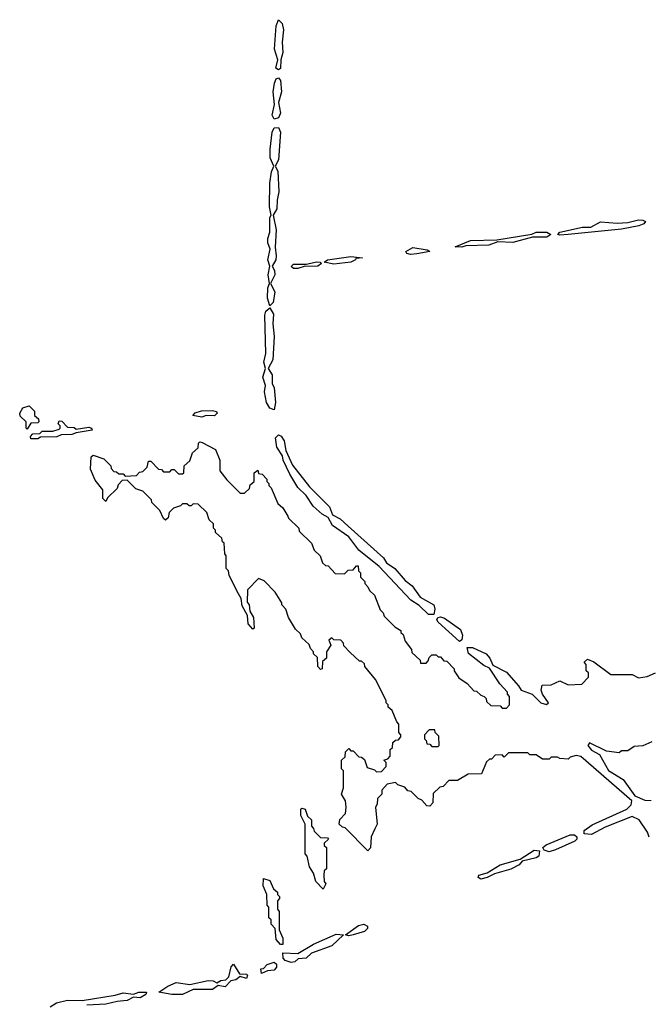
# Model space of a CAD drawing. Extents: x 2776963 to 2884430, y 684484 to 829250.
# Tile 75 of 256: x 2840410 to 2843361, y 751699 to 756323. Entities that reach past the tile are written whole.
import ezdxf

# ---------------------------------------------------------------- set-up
doc = ezdxf.new("R2010")
doc.units = 0

msp = doc.modelspace()

# ---------------------------------------------------------------- linework, layer by layer
at = {"layer": '0CON20XD'}
for points in [[(2841625, 756088.1), (2841612.9, 756095), (2841622, 756135), (2841606.5, 756185), (2841614.4, 756294.4), (2841625, 756323.3), (2841641.5, 756305), (2841649.2, 756275), (2841641.9, 756218.1), (2841645, 756170), (2841635.5, 756135), (2841635, 756094.4), (2841625, 756088.1)], [(2841605, 755855.7), (2841595.4, 755875), (2841606.2, 755925), (2841600.5, 755985), (2841605.7, 756025), (2841614.6, 756045.4), (2841625, 756050.6), (2841635, 756037.5), (2841638.3, 755985), (2841625.5, 755935), (2841634.7, 755885), (2841625, 755862.1), (2841605, 755855.7)], [(2841585, 754980), (2841573.3, 755015), (2841575.6, 755064.4), (2841583.3, 755085), (2841576.9, 755125), (2841584, 755165), (2841574.5, 755195), (2841585.7, 755245), (2841574.4, 755275), (2841574.4, 755295), (2841584.2, 755325), (2841584.2, 755394.2), (2841590, 755405), (2841583.3, 755445), (2841584.5, 755555), (2841591.8, 755608.2), (2841603.8, 755635), (2841585.5, 755675), (2841586.2, 755715), (2841594.5, 755795), (2841605, 755816), (2841625, 755816.4), (2841634, 755795), (2841625.3, 755665), (2841610, 755635), (2841621.1, 755611.1), (2841627, 755515), (2841618.2, 755475), (2841617.5, 755435), (2841600, 755405), (2841614.4, 755335.6), (2841609.2, 755255), (2841614.6, 755214.6), (2841612.4, 755195), (2841595.6, 755165), (2841606, 755145), (2841607.3, 755125), (2841587.5, 755085), (2841608.2, 755045), (2841600.6, 754995), (2841585, 754980)], [(2842945, 755310.8), (2842936.7, 755315), (2842945, 755325.7), (2843051.5, 755348.5), (2843091.7, 755348.3), (2843136.2, 755373.8), (2843215, 755366.9), (2843265, 755370), (2843315, 755383.3), (2843335, 755382.5), (2843347.5, 755375), (2843340, 755365), (2843316.7, 755355), (2843235, 755339.6), (2842985, 755314.5), (2842945, 755310.8)], [(2842485, 755254.4), (2842454.2, 755255.8), (2842525.7, 755285.7), (2842650.7, 755289.3), (2842814.2, 755315.8), (2842835, 755325.8), (2842885.4, 755325.4), (2842903.8, 755315), (2842885, 755302.3), (2842817.5, 755302.5), (2842725, 755276.7), (2842655, 755280), (2842612.5, 755265), (2842505, 755260.8), (2842485, 755254.4)], [(2842245, 755220), (2842226.7, 755225), (2842223.3, 755235), (2842255, 755252.9), (2842323, 755243), (2842336.2, 755235), (2842275, 755224.1), (2842245, 755220)], [(2841885, 755175.7), (2841840, 755185), (2841855, 755195.6), (2841965, 755211.4), (2842020, 755205), (2841988.3, 755201.7), (2841986.7, 755195), (2841965, 755184.6), (2841885, 755175.7)], [(2841715, 755154.6), (2841694.7, 755154.7), (2841685, 755163.8), (2841695, 755175.7), (2841755, 755175.8), (2841805, 755185.6), (2841820, 755185), (2841827.5, 755177.5), (2841810, 755165), (2841745.5, 755164.5), (2841715, 755154.6)], [(2841605, 754490.8), (2841585, 754499.2), (2841568.1, 754525), (2841560, 754575), (2841564.2, 754605), (2841551.9, 754645), (2841563.8, 754685), (2841556.9, 754715), (2841565.5, 754755), (2841561.1, 754935), (2841566, 754955), (2841585, 754970), (2841600.8, 754940.8), (2841598.4, 754895), (2841605.2, 754835), (2841597.8, 754725), (2841575.8, 754685), (2841595.3, 754655), (2841595.3, 754615.3), (2841604, 754594), (2841611.3, 754525), (2841605, 754490.8)], [(2840445, 754400), (2840440, 754405), (2840440, 754435), (2840411.7, 754461.7), (2840410, 754475), (2840425, 754500), (2840455, 754510), (2840480, 754485), (2840480, 754465), (2840498.3, 754448.3), (2840500, 754435), (2840495, 754430), (2840461.7, 754428.3), (2840445, 754400)], [(2841265, 754456.7), (2841222.5, 754465), (2841233.9, 754476.1), (2841263.9, 754486.1), (2841315, 754488), (2841333.6, 754483.6), (2841337.5, 754475), (2841325, 754463.1), (2841285, 754464.2), (2841265, 754456.7)], [(2840495, 754354.2), (2840462.5, 754355), (2840460, 754365), (2840471.7, 754378.3), (2840505, 754380), (2840515, 754390), (2840565, 754390), (2840595, 754400), (2840600, 754405), (2840600, 754415), (2840590, 754425), (2840595, 754440), (2840608.3, 754438.3), (2840635, 754410), (2840665, 754407.5), (2840675, 754400), (2840735, 754410), (2840747.5, 754405), (2840750, 754395), (2840675, 754383.3), (2840655, 754374.3), (2840605, 754373.3), (2840585, 754364.3), (2840507.5, 754362.5), (2840495, 754354.2)], [(2842329.5, 753529.5), (2842285, 753572.5), (2842246.7, 753596.7), (2842097.5, 753755), (2842002, 753832), (2841955, 753893.8), (2841878, 753948), (2841857.5, 753985), (2841830.3, 754000.3), (2841787.9, 754037.9), (2841755, 754088), (2841716.4, 754126.4), (2841678.2, 754188.2), (2841646.9, 754255), (2841643.8, 754275), (2841617.1, 754315), (2841611.3, 754358.7), (2841625, 754373.5), (2841637.6, 754367.6), (2841650.9, 754345), (2841659.7, 754299.7), (2841690.9, 754230.9), (2841769.9, 754129.9), (2841864.6, 754035), (2841878.3, 753998.3), (2841915, 753979.6), (2841952.5, 753945), (2842117.5, 753795), (2842132.4, 753772.4), (2842170.9, 753745), (2842219.4, 753689.4), (2842252.5, 753665), (2842290.5, 753610.5), (2842354.6, 753575), (2842359.7, 753555), (2842355, 753530), (2842329.5, 753529.5)], [(2842045, 752420), (2841938.3, 752528.3), (2841925, 752530), (2841910, 752545), (2841913, 752567), (2841940, 752595), (2841942.5, 752625), (2841940, 752655), (2841920, 752685), (2841930, 752715), (2841930, 752795), (2841920, 752805), (2841920, 752845), (2841938.3, 752861.7), (2841940, 752885), (2841955, 752900), (2841965, 752890), (2841975, 752890), (2842001.7, 752861.7), (2842015, 752860), (2842028.3, 752848.3), (2842041.7, 752811.7), (2842075, 752800), (2842085, 752790), (2842108.3, 752791.7), (2842130, 752815), (2842130, 752835), (2842120, 752845), (2842138.3, 752851.7), (2842150, 752865), (2842150, 752895), (2842160, 752905), (2842161.7, 752928.3), (2842175, 752940), (2842188.3, 752941.7), (2842200, 752955), (2842200, 752965), (2842190, 752975), (2842190, 753015), (2842180, 753025), (2842158.3, 753078.3), (2842140, 753095), (2842140, 753105), (2842130, 753115), (2842130, 753125), (2842080, 753225), (2842030, 753285), (2842028.3, 753298.3), (2842015, 753310), (2842005, 753310), (2841961.7, 753351.7), (2841931.7, 753381.7), (2841930, 753395), (2841918.3, 753408.3), (2841885, 753410), (2841875, 753420), (2841861.7, 753408.3), (2841870, 753385), (2841850, 753355), (2841850, 753325), (2841831.7, 753308.3), (2841830, 753275), (2841821.7, 753271.7), (2841810, 753285), (2841808.3, 753328.3), (2841790, 753345), (2841790, 753355), (2841775, 753370), (2841768.3, 753388.3), (2841735, 753420), (2841728.3, 753438.3), (2841705, 753460), (2841672.5, 753515), (2841660, 753555), (2841640, 753575), (2841640, 753585), (2841610, 753635), (2841558.3, 753688.3), (2841531.7, 753698.3), (2841480, 753645), (2841478.3, 753588.3), (2841487.5, 753575), (2841490, 753545), (2841507.5, 753515), (2841510, 753465), (2841505, 753460), (2841483.3, 753485), (2841480, 753525), (2841455, 753570), (2841450, 753605), (2841437, 753627), (2841393, 753713), (2841390, 753735), (2841380, 753745), (2841380, 753805), (2841372.5, 753815), (2841370, 753865), (2841361.7, 753871.7), (2841358.3, 753888.3), (2841330, 753915), (2841330, 753925), (2841320, 753935), (2841320, 753955), (2841300, 753975), (2841288.3, 754008.3), (2841248.3, 754048.3), (2841225, 754050), (2841215, 754040), (2841205, 754040), (2841195, 754050), (2841175, 754050), (2841165, 754040), (2841131.7, 754028.3), (2841111.7, 754008.3), (2841107, 753983), (2841095, 753972.5), (2841085, 753980), (2841068.3, 754018.3), (2841030, 754055), (2841028.3, 754068.3), (2840988.3, 754108.3), (2840955, 754120), (2840915, 754160), (2840891.7, 754158.3), (2840871.7, 754138.3), (2840868.3, 754121.7), (2840821.7, 754078.3), (2840815, 754060), (2840800, 754075), (2840800, 754115), (2840765, 754160), (2840743, 754213), (2840745, 754270), (2840755, 754277.5), (2840805, 754260), (2840838.3, 754228.3), (2840840, 754215), (2840851.7, 754201.7), (2840865, 754200), (2840875, 754190), (2840895, 754190), (2840905, 754180), (2840958.3, 754181.7), (2840971.7, 754198.3), (2840988.3, 754201.7), (2841008.3, 754221.7), (2841015, 754250), (2841025, 754250), (2841061.7, 754211.7), (2841075, 754210), (2841085, 754200), (2841115, 754200), (2841125, 754210), (2841135, 754210), (2841155, 754190), (2841175, 754190), (2841180, 754195), (2841181.7, 754228.3), (2841208.3, 754251.7), (2841221.7, 754288.3), (2841248.3, 754311.7), (2841250, 754335), (2841255, 754340), (2841267, 754337), (2841330, 754305), (2841350, 754255), (2841350, 754205), (2841381.7, 754161.7), (2841445, 754100), (2841465, 754100), (2841488.3, 754121.7), (2841491.7, 754138.3), (2841510, 754155), (2841510, 754195), (2841528.3, 754208.3), (2841531.7, 754191.7), (2841548.3, 754188.3), (2841570, 754165), (2841570, 754155), (2841580, 754145), (2841580, 754135), (2841590, 754125), (2841621.7, 754051.7), (2841645, 754030), (2841668.3, 753991.7), (2841671.7, 753981.7), (2841720, 753935), (2841721.7, 753921.7), (2841780, 753865), (2841791.7, 753831.7), (2841820, 753805), (2841831.7, 753771.7), (2841845, 753760), (2841858.3, 753758.3), (2841891.7, 753721.7), (2841935, 753720), (2841951.7, 753738.3), (2841975, 753740), (2841991.7, 753758.3), (2841998.3, 753758.3), (2842000, 753735), (2842010, 753725), (2842010, 753705), (2842030, 753685), (2842030, 753675), (2842045, 753660), (2842051.7, 753641.7), (2842075, 753620), (2842101.7, 753551.7), (2842117, 753537), (2842121.7, 753521.7), (2842171.7, 753471.7), (2842200, 753455), (2842200, 753445), (2842210, 753435), (2842220, 753405), (2842250, 753365), (2842251.7, 753351.7), (2842290, 753315), (2842291.7, 753301.7), (2842318.3, 753301.7), (2842328.3, 753311.7), (2842331.7, 753328.3), (2842345, 753340), (2842365, 753340), (2842375, 753330), (2842385, 753330), (2842401.7, 753311.7), (2842415, 753310), (2842450, 753275), (2842450, 753265), (2842471.7, 753231.7), (2842510, 753205), (2842541.7, 753171.7), (2842555, 753170), (2842575, 753150), (2842590, 753145), (2842600, 753135), (2842601.7, 753121.7), (2842621.7, 753101.7), (2842665, 753100), (2842675, 753090), (2842695, 753090), (2842710, 753105), (2842710, 753145), (2842700, 753155), (2842700, 753165), (2842663.9, 753203.9), (2842615, 753277.5), (2842589.5, 753289.5), (2842517, 753347), (2842510, 753375), (2842535, 753374.2), (2842599.6, 753345), (2842616.6, 753325), (2842631.1, 753291.1), (2842695, 753258.7), (2842752.1, 753195), (2842763.8, 753173.8), (2842815.4, 753155.4), (2842856.7, 753115), (2842883, 753107), (2842892.5, 753115), (2842863.8, 753155), (2842857.5, 753175), (2842863, 753197), (2842905, 753200), (2842945, 753217.5), (2842985, 753200), (2843048.3, 753201.7), (2843080, 753235), (2843080, 753255), (2843070, 753265), (2843070, 753295), (2843060, 753305), (2843075, 753320), (2843105, 753306.7), (2843185, 753247.5), (2843285, 753247.5), (2843315, 753232.5), (2843355, 753238.8), (2843395, 753256)], [(2842475, 753402.5), (2842374.3, 753494.3), (2842368.8, 753505), (2842372.5, 753515), (2842385, 753518.2), (2842405, 753511.8), (2842478.7, 753458.7), (2842488.2, 753431.8), (2842485, 753410), (2842475, 753402.5)], [(2842375, 752910), (2842380, 752915), (2842378.3, 752958.3), (2842360, 752975), (2842358.3, 752988.3), (2842331.7, 752988.3), (2842310, 752965), (2842310, 752945), (2842318.3, 752938.3), (2842321.7, 752921.7), (2842335, 752920), (2842345, 752910), (2842375, 752910)], [(2843378.3, 752931.7), (2843335, 752912.5), (2843295, 752910), (2843265, 752890), (2843235, 752890), (2843225, 752880), (2843165, 752887.5), (2843085, 752927.5), (2843077.5, 752915), (2843095, 752892.5), (2843131.9, 752871.9), (2843175, 752796.5), (2843243.8, 752755), (2843297.9, 752677.9), (2843345, 752657.7), (2843375.3, 752655.3)], [(2843365, 752483.3), (2843356.8, 752506.8), (2843318.5, 752565), (2843285, 752581.4), (2843158.6, 752531.4), (2843095, 752496.8), (2843059.5, 752499.5), (2843060, 752515), (2843097.8, 752542.2), (2843260.8, 752615), (2843281.1, 752635), (2843284.2, 752655), (2843045, 752862.5), (2843022.5, 752867.5), (2842995, 752860), (2842985, 752850), (2842945, 752852.5), (2842935, 752860), (2842905, 752860), (2842895, 752850), (2842865, 752850), (2842835, 752870), (2842805, 752870), (2842795, 752880), (2842705, 752880), (2842685, 752860), (2842675, 752870), (2842641.7, 752868.3), (2842625, 752850), (2842615, 752850), (2842601.7, 752838.3), (2842578.3, 752781.7), (2842515, 752780), (2842465, 752750), (2842425, 752750), (2842398.3, 752721.7), (2842381.7, 752718.3), (2842351.7, 752688.3), (2842350, 752645), (2842335, 752630), (2842321.7, 752631.7), (2842298.3, 752658.3), (2842280, 752665), (2842248.3, 752698.3), (2842231.7, 752701.7), (2842218.3, 752718.3), (2842185, 752730), (2842175, 752740), (2842135, 752732.5), (2842110, 752705), (2842110, 752685), (2842090, 752665), (2842088.3, 752638.3), (2842080, 752625), (2842087.5, 752545), (2842077, 752523), (2842060, 752485), (2842057, 752433), (2842045, 752420)], [(2841835, 752240), (2841800, 752275), (2841790, 752315), (2841770, 752345), (2841760, 752395), (2841750, 752405), (2841750, 752545), (2841730, 752585), (2841730, 752615), (2841735, 752620), (2841750, 752615), (2841761.7, 752581.7), (2841780, 752565), (2841780, 752535), (2841790, 752525), (2841791.7, 752511.7), (2841821.7, 752481.7), (2841855, 752480), (2841860, 752475), (2841840, 752455), (2841840, 752445), (2841850, 752435), (2841850, 752335), (2841840, 752325), (2841837.5, 752305), (2841840, 752275), (2841847.5, 752265), (2841835, 752240)], [(2842895, 752415.4), (2842872.5, 752422.5), (2842866.2, 752435), (2842881.5, 752448.5), (2842995, 752494.4), (2843014.2, 752494.2), (2843026.1, 752486.1), (2843025.8, 752475), (2843016, 752465), (2842925, 752424.6), (2842895, 752415.4)], [(2842575, 752286), (2842562, 752295), (2842565, 752305.8), (2842605, 752316.2), (2842665, 752354.2), (2842758.8, 752381.2), (2842825, 752422.2), (2842850, 752420), (2842846.7, 752395), (2842835, 752386.7), (2842769.3, 752370.7), (2842755, 752354.3), (2842715, 752333.6), (2842638.9, 752311.1), (2842605, 752294.5), (2842575, 752286)], [(2841645, 751980), (2841635, 751980), (2841613.9, 752003.9), (2841610, 752055), (2841590, 752075), (2841590, 752095), (2841580, 752105), (2841580, 752155), (2841572.5, 752165), (2841570, 752215), (2841553.3, 752255), (2841555, 752290), (2841585, 752280), (2841601.7, 752241.7), (2841620, 752225), (2841620, 752215), (2841630, 752205), (2841630, 752195), (2841620, 752185), (2841620, 752145), (2841627.5, 752135), (2841628.3, 752048.3), (2841645, 752010), (2841645, 751980)], [(2841955, 752020), (2841940, 752025), (2842000.5, 752069.5), (2842025.8, 752075.8), (2842042.5, 752065), (2842043.1, 752055), (2842029.2, 752040.8), (2841975, 752024.3), (2841955, 752020)], [(2841685, 751894.4), (2841656.7, 751905), (2841647.5, 751915), (2841645, 751940), (2841715, 751936.7), (2841789.5, 751980.5), (2841895, 752028.8), (2841930, 752025), (2841875, 751973.3), (2841780.3, 751939.7), (2841755, 751915.7), (2841718, 751912), (2841701.9, 751898.1), (2841685, 751894.4)], [(2841125, 751744.6), (2841062.5, 751755), (2841105, 751784.3), (2841145, 751801.2), (2841208.6, 751791.4), (2841295, 751810), (2841318.7, 751808.7), (2841335, 751800), (2841355, 751811.2), (2841377, 751813), (2841391.7, 751828.3), (2841402.5, 751875), (2841413, 751887), (2841441.7, 751841.7), (2841475, 751840), (2841480, 751835), (2841475, 751820), (2841445, 751830), (2841425, 751813.3), (2841401.7, 751808.3), (2841375, 751780.8), (2841342.5, 751787.5), (2841315, 751767.8), (2841225, 751768), (2841175, 751745.4), (2841125, 751744.6)], [(2841545, 751844), (2841542.5, 751865), (2841555, 751867.5), (2841572.5, 751885), (2841605, 751896.7), (2841615, 751887.5), (2841615, 751872.5), (2841605, 751859.2), (2841573.6, 751856.4), (2841545, 751844)], [(2840553.3, 751686.7), (2840583.3, 751705), (2840635, 751718.1), (2840703.4, 751716.6), (2840858.3, 751741.7), (2840895, 751753.1), (2840945, 751746), (2840970, 751755), (2841005.8, 751755.8), (2841002.5, 751745), (2840975, 751729.4), (2840945, 751732), (2840915, 751716.4), (2840867.7, 751712.3), (2840815, 751698.8), (2840725, 751694.6)]]:
    msp.add_lwpolyline(points, dxfattribs=at)

doc.saveas('drawing.dxf')
